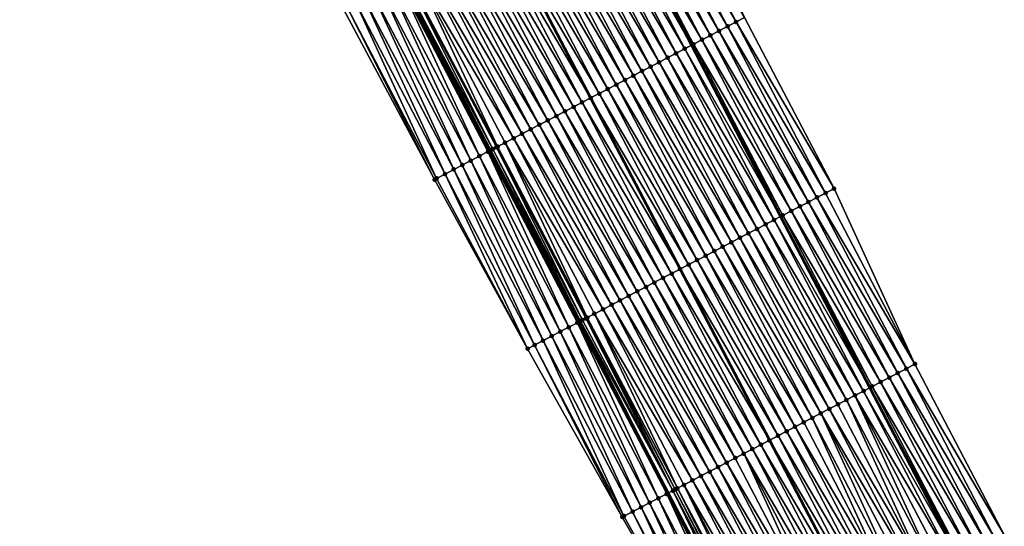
# Model space of a CAD drawing. Header units: feet. Extents: x 2010743 to 2022806, y 818705 to 837694.
# Tile 133 of 256: x 2012986 to 2013088, y 823878 to 823930. Entities that reach past the tile are written whole.
import ezdxf

# ---------------------------------------------------------------- set-up
doc = ezdxf.new("R2010")
doc.units = ezdxf.units.FT
doc.header["$MEASUREMENT"] = 0
for name, color, linetype, lineweight in [('EP_Travel Lane', 172, 'Continuous', 53), ('Road Shots', 141, 'Continuous', 100), ('STRIPING', 60, 'Continuous', 53)]:
    doc.layers.add(name, color=color, linetype=linetype, lineweight=lineweight)
doc.layers.add('I-77-MM17-21_NB-Surface-Border', color=7, linetype='Continuous')
doc.layers.add('I-77-MM17-21_NB-Surface-TIN', color=7, linetype='Continuous')

msp = doc.modelspace()

# ---------------------------------------------------------------- linework, layer by layer
at = {"layer": 'EP_Travel Lane'}
for points in [[(2012870.94, 824282.18, 309.29), (2012880.2, 824264.46, 309.01), (2012889.46, 824246.73, 308.77), (2012898.7, 824229.01, 308.45), (2012907.94, 824211.28, 308.18), (2012917.18, 824193.54, 307.92), (2012926.42, 824175.81, 307.62), (2012935.66, 824158.07, 307.35), (2012944.9, 824140.33, 307.06), (2012954.14, 824122.6, 306.79), (2012963.38, 824104.86, 306.52), (2012972.62, 824087.13, 306.19), (2012981.85, 824069.39, 305.89), (2012991.09, 824051.65, 305.61), (2013000.32, 824033.91, 305.37), (2013009.55, 824016.17, 305.07), (2013018.79, 823998.43, 304.79), (2013028.02, 823980.69, 304.49), (2013037.25, 823962.95, 304.2), (2013046.48, 823945.21, 303.93), (2013055.71, 823927.47, 303.62), (2013064.94, 823909.73, 303.31), (2013074.17, 823891.99, 303.03), (2013083.43, 823874.24, 302.73)], [(2012849.53, 824271.01, 309.74), (2012858.78, 824253.28, 309.46), (2012868.02, 824235.55, 309.19), (2012877.28, 824217.8, 308.91), (2012886.55, 824200.08, 308.61), (2012895.82, 824182.36, 308.36), (2012905.09, 824164.64, 308.1), (2012914.36, 824146.92, 307.82), (2012923.63, 824129.2, 307.54), (2012932.9, 824111.48, 307.21), (2012942.16, 824093.76, 306.92), (2012951.43, 824076.04, 306.59), (2012960.7, 824058.32, 306.28), (2012969.96, 824040.6, 306.02), (2012979.22, 824022.88, 305.75), (2012988.48, 824005.15, 305.46), (2012997.74, 823987.43, 305.23), (2013007, 823969.7, 304.92), (2013016.26, 823951.98, 304.62), (2013025.52, 823934.25, 304.35), (2013034.78, 823916.53, 304.05), (2013044.04, 823898.8, 303.75), (2013053.3, 823881.08, 303.45), (2013062.54, 823863.37, 303.15)]]:
    msp.add_polyline3d(points, dxfattribs=at)
at = {"layer": 'I-77-MM17-21_NB-Surface-Border', "color": 3, "linetype": 'Continuous', "lineweight": -3}
for points in [[(2012875.09, 824284.34, 309.25), (2012885.22, 824267.07, 308.95), (2012894.46, 824249.34, 308.7), (2012904.59, 824232.09, 308.41), (2012912.97, 824213.91, 308.14), (2012923.13, 824196.65, 307.9), (2012932.4, 824178.93, 307.56), (2012941.67, 824161.21, 307.28), (2012950.05, 824143.03, 307.02), (2012958.43, 824124.85, 306.75), (2012967.7, 824107.13, 306.45), (2012976.97, 824089.41, 306.11), (2012987.13, 824072.15, 305.78), (2012996.39, 824054.42, 305.5), (2013005.65, 824036.7, 305.24), (2013015.8, 824019.43, 304.92), (2013025.06, 824001.71, 304.59), (2013034.32, 823983.99, 304.22), (2013043.58, 823966.26, 303.86), (2013052.84, 823948.54, 303.56), (2013061.21, 823930.35, 303.31), (2013070.47, 823912.62, 303), (2013078.85, 823894.44, 302.75), (2013088.11, 823876.68, 302.44)], [(2013058.47, 823861.26, 302.98), (2013048.54, 823878.6, 303.24), (2013038.73, 823896.03, 303.54), (2013029.1, 823913.56, 303.82), (2013019.66, 823931.2, 304.1), (2013010.31, 823948.87, 304.37), (2013001.02, 823966.58, 304.65), (2012992.27, 823984.57, 304.94), (2012982.47, 824002.02, 305.17), (2012973.25, 824019.77, 305.41), (2012964.27, 824037.63, 305.68), (2012955.45, 824055.58, 306), (2012946.64, 824073.54, 306.33), (2012936.9, 824091.01, 306.62)]]:
    msp.add_polyline3d(points, dxfattribs=at)
at = {"layer": 'I-77-MM17-21_NB-Surface-TIN', "color": 128, "linetype": 'Continuous', "lineweight": -3}
for points in [[(2013060.33, 823929.88, 303.36), (2013051.07, 823947.61, 303.67), (2013050.18, 823947.15, 303.73)], [(2013060.33, 823929.88, 303.36), (2013061.21, 823930.35, 303.31), (2013051.07, 823947.61, 303.67)], [(2013057.67, 823928.49, 303.52), (2013048.41, 823946.22, 303.84), (2013047.52, 823945.75, 303.9)], [(2013058.55, 823928.96, 303.46), (2013049.29, 823946.68, 303.78), (2013048.41, 823946.22, 303.84)], [(2013057.67, 823928.49, 303.52), (2013058.55, 823928.96, 303.46), (2013048.41, 823946.22, 303.84)], [(2013059.44, 823929.42, 303.4), (2013050.18, 823947.15, 303.73), (2013049.29, 823946.68, 303.78)], [(2013058.55, 823928.96, 303.46), (2013059.44, 823929.42, 303.4), (2013049.29, 823946.68, 303.78)], [(2013059.44, 823929.42, 303.4), (2013060.33, 823929.88, 303.36), (2013050.18, 823947.15, 303.73)], [(2013045.75, 823944.83, 303.95), (2013055.71, 823927.47, 303.62), (2013046.48, 823945.21, 303.93)], [(2013055.9, 823927.57, 303.61), (2013046.64, 823945.29, 303.92), (2013046.48, 823945.21, 303.93)], [(2013055.9, 823927.57, 303.61), (2013046.48, 823945.21, 303.93), (2013055.71, 823927.47, 303.62)], [(2013056.78, 823928.03, 303.57), (2013047.52, 823945.75, 303.9), (2013046.64, 823945.29, 303.92)], [(2013055.9, 823927.57, 303.61), (2013056.78, 823928.03, 303.57), (2013046.64, 823945.29, 303.92)], [(2013057.67, 823928.49, 303.52), (2013047.52, 823945.75, 303.9), (2013056.78, 823928.03, 303.57)], [(2013054.12, 823926.64, 303.66), (2013044.86, 823944.36, 303.97), (2013043.98, 823943.9, 303.98)], [(2013055.01, 823927.1, 303.64), (2013045.75, 823944.83, 303.95), (2013044.86, 823944.36, 303.97)], [(2013054.12, 823926.64, 303.66), (2013055.01, 823927.1, 303.64), (2013044.86, 823944.36, 303.97)], [(2013055.01, 823927.1, 303.64), (2013055.71, 823927.47, 303.62), (2013045.75, 823944.83, 303.95)], [(2013052.35, 823925.71, 303.7), (2013043.09, 823943.44, 304), (2013042.21, 823942.97, 304.01)], [(2013053.24, 823926.18, 303.68), (2013043.98, 823943.9, 303.98), (2013043.09, 823943.44, 304)], [(2013052.35, 823925.71, 303.7), (2013053.24, 823926.18, 303.68), (2013043.09, 823943.44, 304)], [(2013053.24, 823926.18, 303.68), (2013054.12, 823926.64, 303.66), (2013043.98, 823943.9, 303.98)], [(2013050.58, 823924.79, 303.73), (2013041.32, 823942.51, 304.03), (2013040.43, 823942.05, 304.05)], [(2013051.47, 823925.25, 303.71), (2013042.21, 823942.97, 304.01), (2013041.32, 823942.51, 304.03)], [(2013050.58, 823924.79, 303.73), (2013051.47, 823925.25, 303.71), (2013041.32, 823942.51, 304.03)], [(2013051.47, 823925.25, 303.71), (2013052.35, 823925.71, 303.7), (2013042.21, 823942.97, 304.01)], [(2013047.92, 823923.4, 303.78), (2013038.66, 823941.12, 304.08), (2013037.77, 823940.66, 304.1)], [(2013048.81, 823923.86, 303.76), (2013039.55, 823941.58, 304.06), (2013038.66, 823941.12, 304.08)], [(2013047.92, 823923.4, 303.78), (2013048.81, 823923.86, 303.76), (2013038.66, 823941.12, 304.08)], [(2013049.69, 823924.32, 303.74), (2013040.43, 823942.05, 304.05), (2013039.55, 823941.58, 304.06)], [(2013048.81, 823923.86, 303.76), (2013049.69, 823924.32, 303.74), (2013039.55, 823941.58, 304.06)], [(2013049.69, 823924.32, 303.74), (2013050.58, 823924.79, 303.73), (2013040.43, 823942.05, 304.05)], [(2013046.15, 823922.47, 303.82), (2013036.89, 823940.19, 304.13), (2013036, 823939.73, 304.14)], [(2013047.03, 823922.93, 303.8), (2013037.77, 823940.66, 304.1), (2013036.89, 823940.19, 304.13)], [(2013046.15, 823922.47, 303.82), (2013047.03, 823922.93, 303.8), (2013036.89, 823940.19, 304.13)], [(2013047.03, 823922.93, 303.8), (2013047.92, 823923.4, 303.78), (2013037.77, 823940.66, 304.1)], [(2013044.38, 823921.54, 303.86), (2013035.12, 823939.27, 304.16), (2013034.23, 823938.8, 304.18)], [(2013035.12, 823939.27, 304.16), (2013045.26, 823922.01, 303.84), (2013036, 823939.73, 304.14)], [(2013044.38, 823921.54, 303.86), (2013045.26, 823922.01, 303.84), (2013035.12, 823939.27, 304.16)], [(2013046.15, 823922.47, 303.82), (2013036, 823939.73, 304.14), (2013045.26, 823922.01, 303.84)], [(2013042.6, 823920.62, 303.9), (2013033.34, 823938.34, 304.2), (2013032.46, 823937.88, 304.22)], [(2013043.49, 823921.08, 303.88), (2013034.23, 823938.8, 304.18), (2013033.34, 823938.34, 304.2)], [(2013042.6, 823920.62, 303.9), (2013043.49, 823921.08, 303.88), (2013033.34, 823938.34, 304.2)], [(2013043.49, 823921.08, 303.88), (2013044.38, 823921.54, 303.86), (2013034.23, 823938.8, 304.18)], [(2013040.83, 823919.69, 303.94), (2013031.57, 823937.42, 304.24), (2013030.68, 823936.95, 304.25)], [(2013041.72, 823920.15, 303.92), (2013032.46, 823937.88, 304.22), (2013031.57, 823937.42, 304.24)], [(2013040.83, 823919.69, 303.94), (2013041.72, 823920.15, 303.92), (2013031.57, 823937.42, 304.24)], [(2013041.72, 823920.15, 303.92), (2013042.6, 823920.62, 303.9), (2013032.46, 823937.88, 304.22)], [(2013038.17, 823918.3, 303.99), (2013028.91, 823936.03, 304.29), (2013028.03, 823935.56, 304.31)], [(2013039.06, 823918.76, 303.98), (2013029.8, 823936.49, 304.27), (2013028.91, 823936.03, 304.29)], [(2013038.17, 823918.3, 303.99), (2013039.06, 823918.76, 303.98), (2013028.91, 823936.03, 304.29)], [(2013039.94, 823919.23, 303.95), (2013030.68, 823936.95, 304.25), (2013029.8, 823936.49, 304.27)], [(2013039.06, 823918.76, 303.98), (2013039.94, 823919.23, 303.95), (2013029.8, 823936.49, 304.27)], [(2013039.94, 823919.23, 303.95), (2013040.83, 823919.69, 303.94), (2013030.68, 823936.95, 304.25)], [(2013035.63, 823916.97, 304.05), (2013027.14, 823935.1, 304.33), (2013026.25, 823934.64, 304.35)], [(2013037.29, 823917.84, 304.01), (2013028.03, 823935.56, 304.31), (2013027.14, 823935.1, 304.33)], [(2013036.4, 823917.37, 304.03), (2013037.29, 823917.84, 304.01), (2013027.14, 823935.1, 304.33)], [(2013035.63, 823916.97, 304.05), (2013036.4, 823917.37, 304.03), (2013027.14, 823935.1, 304.33)], [(2013037.29, 823917.84, 304.01), (2013038.17, 823918.3, 303.99), (2013028.03, 823935.56, 304.31)], [(2013033.74, 823915.99, 304.02), (2013025.37, 823934.17, 304.35), (2013024.48, 823933.71, 304.31)], [(2013034.63, 823916.45, 304.05), (2013025.4, 823934.19, 304.35), (2013025.37, 823934.17, 304.35)], [(2013033.74, 823915.99, 304.02), (2013034.63, 823916.45, 304.05), (2013025.37, 823934.17, 304.35)], [(2013025.4, 823934.19, 304.35), (2013034.78, 823916.53, 304.05), (2013025.52, 823934.25, 304.35)], [(2013034.63, 823916.45, 304.05), (2013034.78, 823916.53, 304.05), (2013025.4, 823934.19, 304.35)], [(2013034.94, 823916.61, 304.06), (2013025.76, 823934.38, 304.36), (2013025.52, 823934.25, 304.35)], [(2013034.94, 823916.61, 304.06), (2013025.52, 823934.25, 304.35), (2013034.78, 823916.53, 304.05)], [(2013035.13, 823916.71, 304.06), (2013026.19, 823934.6, 304.35), (2013025.76, 823934.38, 304.36)], [(2013034.94, 823916.61, 304.06), (2013035.13, 823916.71, 304.06), (2013025.76, 823934.38, 304.36)], [(2013035.51, 823916.91, 304.05), (2013026.25, 823934.64, 304.35), (2013026.19, 823934.6, 304.35)], [(2013035.13, 823916.71, 304.06), (2013035.51, 823916.91, 304.05), (2013026.19, 823934.6, 304.35)], [(2013035.51, 823916.91, 304.05), (2013035.63, 823916.97, 304.05), (2013026.25, 823934.64, 304.35)], [(2013031.97, 823915.06, 303.95), (2013023.59, 823933.25, 304.27), (2013022.71, 823932.78, 304.24)], [(2013032.85, 823915.52, 303.97), (2013024.48, 823933.71, 304.31), (2013023.59, 823933.25, 304.27)], [(2013031.97, 823915.06, 303.95), (2013032.85, 823915.52, 303.97), (2013023.59, 823933.25, 304.27)], [(2013032.85, 823915.52, 303.97), (2013033.74, 823915.99, 304.02), (2013024.48, 823933.71, 304.31)], [(2013030.19, 823914.13, 303.87), (2013021.82, 823932.32, 304.2), (2013020.93, 823931.86, 304.16)], [(2013031.08, 823914.6, 303.91), (2013022.71, 823932.78, 304.24), (2013021.82, 823932.32, 304.2)], [(2013030.19, 823914.13, 303.87), (2013031.08, 823914.6, 303.91), (2013021.82, 823932.32, 304.2)], [(2013031.08, 823914.6, 303.91), (2013031.97, 823915.06, 303.95), (2013022.71, 823932.78, 304.24)], [(2013029.1, 823913.56, 303.82), (2013020.05, 823931.4, 304.12), (2013019.66, 823931.2, 304.1)], [(2013029.31, 823913.67, 303.83), (2013020.93, 823931.86, 304.16), (2013020.05, 823931.4, 304.12)], [(2013029.31, 823913.67, 303.83), (2013020.05, 823931.4, 304.12), (2013029.1, 823913.56, 303.82)], [(2013029.31, 823913.67, 303.83), (2013030.19, 823914.13, 303.87), (2013020.93, 823931.86, 304.16)], [(2013069.59, 823912.16, 303.06), (2013060.33, 823929.88, 303.36), (2013059.44, 823929.42, 303.4)], [(2013070.47, 823912.62, 303), (2013061.21, 823930.35, 303.31), (2013060.33, 823929.88, 303.36)], [(2013069.59, 823912.16, 303.06), (2013070.47, 823912.62, 303), (2013060.33, 823929.88, 303.36)], [(2013067.81, 823911.23, 303.17), (2013058.55, 823928.96, 303.46), (2013057.67, 823928.49, 303.52)], [(2013068.7, 823911.7, 303.11), (2013059.44, 823929.42, 303.4), (2013058.55, 823928.96, 303.46)], [(2013067.81, 823911.23, 303.17), (2013068.7, 823911.7, 303.11), (2013058.55, 823928.96, 303.46)], [(2013068.7, 823911.7, 303.11), (2013069.59, 823912.16, 303.06), (2013059.44, 823929.42, 303.4)], [(2013066.04, 823910.3, 303.28), (2013056.78, 823928.03, 303.57), (2013055.9, 823927.57, 303.61)], [(2013066.93, 823910.77, 303.23), (2013057.67, 823928.49, 303.52), (2013056.78, 823928.03, 303.57)], [(2013066.04, 823910.3, 303.28), (2013066.93, 823910.77, 303.23), (2013056.78, 823928.03, 303.57)], [(2013066.93, 823910.77, 303.23), (2013067.81, 823911.23, 303.17), (2013057.67, 823928.49, 303.52)], [(2013064.27, 823909.38, 303.33), (2013055.01, 823927.1, 303.64), (2013054.12, 823926.64, 303.66)], [(2013055.01, 823927.1, 303.64), (2013064.94, 823909.73, 303.31), (2013055.71, 823927.47, 303.62)], [(2013064.27, 823909.38, 303.33), (2013064.94, 823909.73, 303.31), (2013055.01, 823927.1, 303.64)], [(2013065.16, 823909.84, 303.31), (2013055.9, 823927.57, 303.61), (2013055.71, 823927.47, 303.62)], [(2013065.16, 823909.84, 303.31), (2013055.71, 823927.47, 303.62), (2013064.94, 823909.73, 303.31)], [(2013065.16, 823909.84, 303.31), (2013066.04, 823910.3, 303.28), (2013055.9, 823927.57, 303.61)], [(2013062.5, 823908.45, 303.36), (2013053.24, 823926.18, 303.68), (2013052.35, 823925.71, 303.7)], [(2013063.38, 823908.91, 303.35), (2013054.12, 823926.64, 303.66), (2013053.24, 823926.18, 303.68)], [(2013062.5, 823908.45, 303.36), (2013063.38, 823908.91, 303.35), (2013053.24, 823926.18, 303.68)], [(2013063.38, 823908.91, 303.35), (2013064.27, 823909.38, 303.33), (2013054.12, 823926.64, 303.66)], [(2013059.84, 823907.06, 303.41), (2013050.58, 823924.79, 303.73), (2013049.69, 823924.32, 303.74)], [(2013060.72, 823907.53, 303.4), (2013051.47, 823925.25, 303.71), (2013050.58, 823924.79, 303.73)], [(2013059.84, 823907.06, 303.41), (2013060.72, 823907.53, 303.4), (2013050.58, 823924.79, 303.73)], [(2013061.61, 823907.99, 303.38), (2013052.35, 823925.71, 303.7), (2013051.47, 823925.25, 303.71)], [(2013060.72, 823907.53, 303.4), (2013061.61, 823907.99, 303.38), (2013051.47, 823925.25, 303.71)], [(2013061.61, 823907.99, 303.38), (2013062.5, 823908.45, 303.36), (2013052.35, 823925.71, 303.7)], [(2013058.07, 823906.14, 303.44), (2013048.81, 823923.86, 303.76), (2013047.92, 823923.4, 303.78)], [(2013058.95, 823906.6, 303.43), (2013049.69, 823924.32, 303.74), (2013048.81, 823923.86, 303.76)], [(2013058.07, 823906.14, 303.44), (2013058.95, 823906.6, 303.43), (2013048.81, 823923.86, 303.76)], [(2013058.95, 823906.6, 303.43), (2013059.84, 823907.06, 303.41), (2013049.69, 823924.32, 303.74)], [(2013056.29, 823905.21, 303.48), (2013047.03, 823922.93, 303.8), (2013046.15, 823922.47, 303.82)], [(2013057.18, 823905.67, 303.46), (2013047.92, 823923.4, 303.78), (2013047.03, 823922.93, 303.8)], [(2013056.29, 823905.21, 303.48), (2013057.18, 823905.67, 303.46), (2013047.03, 823922.93, 303.8)], [(2013058.07, 823906.14, 303.44), (2013047.92, 823923.4, 303.78), (2013057.18, 823905.67, 303.46)], [(2013044.38, 823921.54, 303.86), (2013054.52, 823904.28, 303.53), (2013045.26, 823922.01, 303.84)], [(2013055.41, 823904.75, 303.51), (2013046.15, 823922.47, 303.82), (2013045.26, 823922.01, 303.84)], [(2013055.41, 823904.75, 303.51), (2013045.26, 823922.01, 303.84), (2013054.52, 823904.28, 303.53)], [(2013055.41, 823904.75, 303.51), (2013056.29, 823905.21, 303.48), (2013046.15, 823922.47, 303.82)], [(2013052.75, 823903.36, 303.57), (2013043.49, 823921.08, 303.88), (2013042.6, 823920.62, 303.9)], [(2013053.64, 823903.82, 303.55), (2013044.38, 823921.54, 303.86), (2013043.49, 823921.08, 303.88)], [(2013052.75, 823903.36, 303.57), (2013053.64, 823903.82, 303.55), (2013043.49, 823921.08, 303.88)], [(2013053.64, 823903.82, 303.55), (2013054.52, 823904.28, 303.53), (2013044.38, 823921.54, 303.86)], [(2013050.09, 823901.97, 303.63), (2013040.83, 823919.69, 303.94), (2013039.94, 823919.23, 303.95)], [(2013050.98, 823902.43, 303.61), (2013041.72, 823920.15, 303.92), (2013040.83, 823919.69, 303.94)], [(2013050.09, 823901.97, 303.63), (2013050.98, 823902.43, 303.61), (2013040.83, 823919.69, 303.94)], [(2013051.86, 823902.89, 303.59), (2013042.6, 823920.62, 303.9), (2013041.72, 823920.15, 303.92)], [(2013050.98, 823902.43, 303.61), (2013051.86, 823902.89, 303.59), (2013041.72, 823920.15, 303.92)], [(2013051.86, 823902.89, 303.59), (2013052.75, 823903.36, 303.57), (2013042.6, 823920.62, 303.9)], [(2013048.32, 823901.04, 303.67), (2013039.06, 823918.76, 303.98), (2013038.17, 823918.3, 303.99)], [(2013049.2, 823901.5, 303.65), (2013039.94, 823919.23, 303.95), (2013039.06, 823918.76, 303.98)], [(2013048.32, 823901.04, 303.67), (2013049.2, 823901.5, 303.65), (2013039.06, 823918.76, 303.98)], [(2013049.2, 823901.5, 303.65), (2013050.09, 823901.97, 303.63), (2013039.94, 823919.23, 303.95)], [(2013046.55, 823900.11, 303.71), (2013037.29, 823917.84, 304.01), (2013036.4, 823917.37, 304.03)], [(2013047.43, 823900.58, 303.69), (2013038.17, 823918.3, 303.99), (2013037.29, 823917.84, 304.01)], [(2013046.55, 823900.11, 303.71), (2013047.43, 823900.58, 303.69), (2013037.29, 823917.84, 304.01)], [(2013047.43, 823900.58, 303.69), (2013048.32, 823901.04, 303.67), (2013038.17, 823918.3, 303.99)], [(2013034.94, 823916.61, 304.06), (2013034.78, 823916.53, 304.05), (2013044.04, 823898.8, 303.75)], [(2013044.23, 823898.9, 303.75), (2013035.13, 823916.71, 304.06), (2013034.94, 823916.61, 304.06)], [(2013044.23, 823898.9, 303.75), (2013034.94, 823916.61, 304.06), (2013044.04, 823898.8, 303.75)], [(2013044.42, 823899, 303.75), (2013035.51, 823916.91, 304.05), (2013035.13, 823916.71, 304.06)], [(2013044.23, 823898.9, 303.75), (2013044.42, 823899, 303.75), (2013035.13, 823916.71, 304.06)], [(2013044.77, 823899.19, 303.75), (2013035.63, 823916.97, 304.05), (2013035.51, 823916.91, 304.05)], [(2013044.42, 823899, 303.75), (2013044.77, 823899.19, 303.75), (2013035.51, 823916.91, 304.05)], [(2013044.91, 823899.26, 303.75), (2013036.4, 823917.37, 304.03), (2013035.63, 823916.97, 304.05)], [(2013044.77, 823899.19, 303.75), (2013044.91, 823899.26, 303.75), (2013035.63, 823916.97, 304.05)], [(2013044.91, 823899.26, 303.75), (2013045.66, 823899.65, 303.73), (2013036.4, 823917.37, 304.03)], [(2013045.66, 823899.65, 303.73), (2013046.55, 823900.11, 303.71), (2013036.4, 823917.37, 304.03)], [(2013042.11, 823897.8, 303.68), (2013033.74, 823915.99, 304.02), (2013032.85, 823915.52, 303.97)], [(2013043, 823898.26, 303.72), (2013034.63, 823916.45, 304.05), (2013033.74, 823915.99, 304.02)], [(2013042.11, 823897.8, 303.68), (2013043, 823898.26, 303.72), (2013033.74, 823915.99, 304.02)], [(2013043.89, 823898.72, 303.75), (2013034.78, 823916.53, 304.05), (2013034.63, 823916.45, 304.05)], [(2013043, 823898.26, 303.72), (2013043.89, 823898.72, 303.75), (2013034.63, 823916.45, 304.05)], [(2013043.89, 823898.72, 303.75), (2013044.04, 823898.8, 303.75), (2013034.78, 823916.53, 304.05)], [(2013039.45, 823896.41, 303.57), (2013031.08, 823914.6, 303.91), (2013030.19, 823914.13, 303.87)], [(2013040.34, 823896.87, 303.61), (2013031.97, 823915.06, 303.95), (2013031.08, 823914.6, 303.91)], [(2013039.45, 823896.41, 303.57), (2013040.34, 823896.87, 303.61), (2013031.08, 823914.6, 303.91)], [(2013041.23, 823897.34, 303.65), (2013032.85, 823915.52, 303.97), (2013031.97, 823915.06, 303.95)], [(2013040.34, 823896.87, 303.61), (2013041.23, 823897.34, 303.65), (2013031.97, 823915.06, 303.95)], [(2013041.23, 823897.34, 303.65), (2013042.11, 823897.8, 303.68), (2013032.85, 823915.52, 303.97)], [(2013038.73, 823896.03, 303.54), (2013029.31, 823913.67, 303.83), (2013029.1, 823913.56, 303.82)], [(2013038.73, 823896.03, 303.54), (2013030.19, 823914.13, 303.87), (2013029.31, 823913.67, 303.83)], [(2013039.45, 823896.41, 303.57), (2013030.19, 823914.13, 303.87), (2013038.73, 823896.03, 303.54)], [(2013078.85, 823894.44, 302.75), (2013070.47, 823912.62, 303), (2013069.59, 823912.16, 303.06)], [(2013077.96, 823893.97, 302.81), (2013068.7, 823911.7, 303.11), (2013067.81, 823911.23, 303.17)], [(2013078.85, 823894.44, 302.75), (2013069.59, 823912.16, 303.06), (2013068.7, 823911.7, 303.11)], [(2013077.96, 823893.97, 302.81), (2013078.85, 823894.44, 302.75), (2013068.7, 823911.7, 303.11)], [(2013076.19, 823893.04, 302.94), (2013066.93, 823910.77, 303.23), (2013066.04, 823910.3, 303.28)], [(2013077.07, 823893.51, 302.87), (2013067.81, 823911.23, 303.17), (2013066.93, 823910.77, 303.23)], [(2013076.19, 823893.04, 302.94), (2013077.07, 823893.51, 302.87), (2013066.93, 823910.77, 303.23)], [(2013077.07, 823893.51, 302.87), (2013077.96, 823893.97, 302.81), (2013067.81, 823911.23, 303.17)], [(2013064.27, 823909.38, 303.33), (2013074.17, 823891.99, 303.03), (2013064.94, 823909.73, 303.31)], [(2013074.42, 823892.12, 303.02), (2013065.16, 823909.84, 303.31), (2013064.94, 823909.73, 303.31)], [(2013074.42, 823892.12, 303.02), (2013064.94, 823909.73, 303.31), (2013074.17, 823891.99, 303.03)], [(2013075.3, 823892.58, 302.99), (2013066.04, 823910.3, 303.28), (2013065.16, 823909.84, 303.31)], [(2013074.42, 823892.12, 303.02), (2013075.3, 823892.58, 302.99), (2013065.16, 823909.84, 303.31)], [(2013075.3, 823892.58, 302.99), (2013076.19, 823893.04, 302.94), (2013066.04, 823910.3, 303.28)], [(2013072.64, 823891.19, 303.06), (2013063.38, 823908.91, 303.35), (2013062.5, 823908.45, 303.36)], [(2013073.53, 823891.65, 303.04), (2013064.27, 823909.38, 303.33), (2013063.38, 823908.91, 303.35)], [(2013072.64, 823891.19, 303.06), (2013073.53, 823891.65, 303.04), (2013063.38, 823908.91, 303.35)], [(2013073.53, 823891.65, 303.04), (2013074.17, 823891.99, 303.03), (2013064.27, 823909.38, 303.33)], [(2013069.98, 823889.8, 303.12), (2013060.72, 823907.53, 303.4), (2013059.84, 823907.06, 303.41)], [(2013070.87, 823890.26, 303.1), (2013061.61, 823907.99, 303.38), (2013060.72, 823907.53, 303.4)], [(2013069.98, 823889.8, 303.12), (2013070.87, 823890.26, 303.1), (2013060.72, 823907.53, 303.4)], [(2013071.76, 823890.73, 303.08), (2013062.5, 823908.45, 303.36), (2013061.61, 823907.99, 303.38)], [(2013070.87, 823890.26, 303.1), (2013071.76, 823890.73, 303.08), (2013061.61, 823907.99, 303.38)], [(2013071.76, 823890.73, 303.08), (2013072.64, 823891.19, 303.06), (2013062.5, 823908.45, 303.36)], [(2013068.21, 823888.87, 303.15), (2013058.95, 823906.6, 303.43), (2013058.07, 823906.14, 303.44)], [(2013069.1, 823889.34, 303.14), (2013059.84, 823907.06, 303.41), (2013058.95, 823906.6, 303.43)], [(2013068.21, 823888.87, 303.15), (2013069.1, 823889.34, 303.14), (2013058.95, 823906.6, 303.43)], [(2013069.1, 823889.34, 303.14), (2013069.98, 823889.8, 303.12), (2013059.84, 823907.06, 303.41)], [(2013066.44, 823887.95, 303.19), (2013057.18, 823905.67, 303.46), (2013056.29, 823905.21, 303.48)], [(2013067.33, 823888.41, 303.17), (2013058.07, 823906.14, 303.44), (2013057.18, 823905.67, 303.46)], [(2013066.44, 823887.95, 303.19), (2013067.33, 823888.41, 303.17), (2013057.18, 823905.67, 303.46)], [(2013067.33, 823888.41, 303.17), (2013068.21, 823888.87, 303.15), (2013058.07, 823906.14, 303.44)], [(2013064.67, 823887.02, 303.23), (2013055.41, 823904.75, 303.51), (2013054.52, 823904.28, 303.53)], [(2013065.55, 823887.48, 303.21), (2013056.29, 823905.21, 303.48), (2013055.41, 823904.75, 303.51)], [(2013064.67, 823887.02, 303.23), (2013065.55, 823887.48, 303.21), (2013055.41, 823904.75, 303.51)], [(2013065.55, 823887.48, 303.21), (2013066.44, 823887.95, 303.19), (2013056.29, 823905.21, 303.48)], [(2013062.89, 823886.09, 303.27), (2013053.64, 823903.82, 303.55), (2013052.75, 823903.36, 303.57)], [(2013053.64, 823903.82, 303.55), (2013063.78, 823886.56, 303.25), (2013054.52, 823904.28, 303.53)], [(2013062.89, 823886.09, 303.27), (2013063.78, 823886.56, 303.25), (2013053.64, 823903.82, 303.55)], [(2013064.67, 823887.02, 303.23), (2013054.52, 823904.28, 303.53), (2013063.78, 823886.56, 303.25)], [(2013060.24, 823884.7, 303.33), (2013050.98, 823902.43, 303.61), (2013050.09, 823901.97, 303.63)], [(2013061.12, 823885.17, 303.3), (2013051.86, 823902.89, 303.59), (2013050.98, 823902.43, 303.61)], [(2013060.24, 823884.7, 303.33), (2013061.12, 823885.17, 303.3), (2013050.98, 823902.43, 303.61)], [(2013062.01, 823885.63, 303.29), (2013052.75, 823903.36, 303.57), (2013051.86, 823902.89, 303.59)], [(2013061.12, 823885.17, 303.3), (2013062.01, 823885.63, 303.29), (2013051.86, 823902.89, 303.59)], [(2013062.01, 823885.63, 303.29), (2013062.89, 823886.09, 303.27), (2013052.75, 823903.36, 303.57)], [(2013058.46, 823883.78, 303.36), (2013049.2, 823901.5, 303.65), (2013048.32, 823901.04, 303.67)], [(2013059.35, 823884.24, 303.35), (2013050.09, 823901.97, 303.63), (2013049.2, 823901.5, 303.65)], [(2013058.46, 823883.78, 303.36), (2013059.35, 823884.24, 303.35), (2013049.2, 823901.5, 303.65)], [(2013059.35, 823884.24, 303.35), (2013060.24, 823884.7, 303.33), (2013050.09, 823901.97, 303.63)], [(2013056.69, 823882.85, 303.4), (2013047.43, 823900.58, 303.69), (2013046.55, 823900.11, 303.71)], [(2013057.58, 823883.31, 303.38), (2013048.32, 823901.04, 303.67), (2013047.43, 823900.58, 303.69)], [(2013056.69, 823882.85, 303.4), (2013057.58, 823883.31, 303.38), (2013047.43, 823900.58, 303.69)], [(2013058.46, 823883.78, 303.36), (2013048.32, 823901.04, 303.67), (2013057.58, 823883.31, 303.38)], [(2013054.25, 823881.58, 303.46), (2013045.66, 823899.65, 303.73), (2013044.91, 823899.26, 303.75)], [(2013055.81, 823882.39, 303.42), (2013046.55, 823900.11, 303.71), (2013045.66, 823899.65, 303.73)], [(2013054.25, 823881.58, 303.46), (2013054.92, 823881.92, 303.44), (2013045.66, 823899.65, 303.73)], [(2013054.92, 823881.92, 303.44), (2013055.81, 823882.39, 303.42), (2013045.66, 823899.65, 303.73)], [(2013055.81, 823882.39, 303.42), (2013056.69, 823882.85, 303.4), (2013046.55, 823900.11, 303.71)], [(2013051.37, 823880.07, 303.38), (2013043, 823898.26, 303.72), (2013042.11, 823897.8, 303.68)], [(2013052.26, 823880.54, 303.42), (2013043.89, 823898.72, 303.75), (2013043, 823898.26, 303.72)], [(2013051.37, 823880.07, 303.38), (2013052.26, 823880.54, 303.42), (2013043, 823898.26, 303.72)], [(2013053.15, 823881, 303.45), (2013044.04, 823898.8, 303.75), (2013043.89, 823898.72, 303.75)], [(2013052.26, 823880.54, 303.42), (2013053.15, 823881, 303.45), (2013043.89, 823898.72, 303.75)], [(2013044.23, 823898.9, 303.75), (2013044.04, 823898.8, 303.75), (2013053.3, 823881.08, 303.45)], [(2013053.15, 823881, 303.45), (2013053.3, 823881.08, 303.45), (2013044.04, 823898.8, 303.75)], [(2013053.78, 823881.33, 303.46), (2013044.42, 823899, 303.75), (2013044.23, 823898.9, 303.75)], [(2013053.78, 823881.33, 303.46), (2013044.23, 823898.9, 303.75), (2013053.3, 823881.08, 303.45)], [(2013053.78, 823881.33, 303.46), (2013044.77, 823899.19, 303.75), (2013044.42, 823899, 303.75)], [(2013054.03, 823881.46, 303.46), (2013044.91, 823899.26, 303.75), (2013044.77, 823899.19, 303.75)], [(2013053.78, 823881.33, 303.46), (2013054.03, 823881.46, 303.46), (2013044.77, 823899.19, 303.75)], [(2013054.03, 823881.46, 303.46), (2013054.25, 823881.58, 303.46), (2013044.91, 823899.26, 303.75)], [(2013049.6, 823879.15, 303.29), (2013041.23, 823897.34, 303.65), (2013040.34, 823896.87, 303.61)], [(2013050.49, 823879.61, 303.34), (2013042.11, 823897.8, 303.68), (2013041.23, 823897.34, 303.65)], [(2013049.6, 823879.15, 303.29), (2013050.49, 823879.61, 303.34), (2013041.23, 823897.34, 303.65)], [(2013050.49, 823879.61, 303.34), (2013051.37, 823880.07, 303.38), (2013042.11, 823897.8, 303.68)], [(2013048.54, 823878.6, 303.24), (2013039.45, 823896.41, 303.57), (2013038.73, 823896.03, 303.54)], [(2013048.71, 823878.69, 303.25), (2013040.34, 823896.87, 303.61), (2013039.45, 823896.41, 303.57)], [(2013048.71, 823878.69, 303.25), (2013039.45, 823896.41, 303.57), (2013048.54, 823878.6, 303.24)], [(2013048.71, 823878.69, 303.25), (2013049.6, 823879.15, 303.29), (2013040.34, 823896.87, 303.61)], [(2013088.11, 823876.68, 302.44), (2013078.85, 823894.44, 302.75), (2013077.96, 823893.97, 302.81)], [(2013086.33, 823875.75, 302.57), (2013077.07, 823893.51, 302.87), (2013076.19, 823893.04, 302.94)], [(2013087.22, 823876.21, 302.5), (2013077.96, 823893.97, 302.81), (2013077.07, 823893.51, 302.87)], [(2013086.33, 823875.75, 302.57), (2013087.22, 823876.21, 302.5), (2013077.07, 823893.51, 302.87)], [(2013087.22, 823876.21, 302.5), (2013088.11, 823876.68, 302.44), (2013077.96, 823893.97, 302.81)], [(2013084.56, 823874.83, 302.69), (2013075.3, 823892.58, 302.99), (2013074.42, 823892.12, 303.02)], [(2013085.45, 823875.29, 302.63), (2013076.19, 823893.04, 302.94), (2013075.3, 823892.58, 302.99)], [(2013084.56, 823874.83, 302.69), (2013085.45, 823875.29, 302.63), (2013075.3, 823892.58, 302.99)], [(2013085.45, 823875.29, 302.63), (2013086.33, 823875.75, 302.57), (2013076.19, 823893.04, 302.94)], [(2013081.01, 823872.98, 302.78), (2013072.64, 823891.19, 303.06), (2013071.76, 823890.73, 303.08)], [(2013082.78, 823873.91, 302.74), (2013073.53, 823891.65, 303.04), (2013072.64, 823891.19, 303.06)], [(2013081.01, 823872.98, 302.78), (2013081.9, 823873.44, 302.76), (2013072.64, 823891.19, 303.06)], [(2013081.9, 823873.44, 302.76), (2013082.78, 823873.91, 302.74), (2013072.64, 823891.19, 303.06)], [(2013073.53, 823891.65, 303.04), (2013083.43, 823874.24, 302.73), (2013074.17, 823891.99, 303.03)], [(2013082.78, 823873.91, 302.74), (2013083.43, 823874.24, 302.73), (2013073.53, 823891.65, 303.04)], [(2013083.67, 823874.37, 302.72), (2013074.42, 823892.12, 303.02), (2013074.17, 823891.99, 303.03)], [(2013083.67, 823874.37, 302.72), (2013074.17, 823891.99, 303.03), (2013083.43, 823874.24, 302.73)], [(2013083.67, 823874.37, 302.72), (2013084.56, 823874.83, 302.69), (2013074.42, 823892.12, 303.02)], [(2013080.12, 823872.52, 302.79), (2013070.87, 823890.26, 303.1), (2013069.98, 823889.8, 303.12)], [(2013080.12, 823872.52, 302.79), (2013071.76, 823890.73, 303.08), (2013070.87, 823890.26, 303.1)], [(2013080.12, 823872.52, 302.79), (2013081.01, 823872.98, 302.78), (2013071.76, 823890.73, 303.08)], [(2013077.46, 823871.14, 302.85), (2013069.1, 823889.34, 303.14), (2013068.21, 823888.87, 303.15)], [(2013079.24, 823872.06, 302.81), (2013069.98, 823889.8, 303.12), (2013069.1, 823889.34, 303.14)], [(2013077.46, 823871.14, 302.85), (2013078.35, 823871.6, 302.83), (2013069.1, 823889.34, 303.14)], [(2013078.35, 823871.6, 302.83), (2013079.24, 823872.06, 302.81), (2013069.1, 823889.34, 303.14)], [(2013079.24, 823872.06, 302.81), (2013080.12, 823872.52, 302.79), (2013069.98, 823889.8, 303.12)], [(2013076.57, 823870.68, 302.87), (2013067.33, 823888.41, 303.17), (2013066.44, 823887.95, 303.19)], [(2013076.57, 823870.68, 302.87), (2013068.21, 823888.87, 303.15), (2013067.33, 823888.41, 303.17)], [(2013076.57, 823870.68, 302.87), (2013077.46, 823871.14, 302.85), (2013068.21, 823888.87, 303.15)], [(2013074.8, 823869.75, 302.9), (2013065.55, 823887.48, 303.21), (2013064.67, 823887.02, 303.23)], [(2013075.69, 823870.21, 302.88), (2013066.44, 823887.95, 303.19), (2013065.55, 823887.48, 303.21)], [(2013074.8, 823869.75, 302.9), (2013075.69, 823870.21, 302.88), (2013065.55, 823887.48, 303.21)], [(2013075.69, 823870.21, 302.88), (2013076.57, 823870.68, 302.87), (2013066.44, 823887.95, 303.19)], [(2013072.14, 823868.37, 302.97), (2013062.89, 823886.09, 303.27), (2013062.01, 823885.63, 303.29)], [(2013062.89, 823886.09, 303.27), (2013073.03, 823868.83, 302.95), (2013063.78, 823886.56, 303.25)], [(2013072.14, 823868.37, 302.97), (2013073.03, 823868.83, 302.95), (2013062.89, 823886.09, 303.27)], [(2013073.91, 823869.29, 302.93), (2013064.67, 823887.02, 303.23), (2013063.78, 823886.56, 303.25)], [(2013073.91, 823869.29, 302.93), (2013063.78, 823886.56, 303.25), (2013073.03, 823868.83, 302.95)], [(2013073.91, 823869.29, 302.93), (2013074.8, 823869.75, 302.9), (2013064.67, 823887.02, 303.23)], [(2013069.48, 823866.98, 303.01), (2013061.12, 823885.17, 303.3), (2013060.24, 823884.7, 303.33)], [(2013071.25, 823867.91, 302.98), (2013062.01, 823885.63, 303.29), (2013061.12, 823885.17, 303.3)], [(2013069.48, 823866.98, 303.01), (2013070.36, 823867.44, 303), (2013061.12, 823885.17, 303.3)], [(2013070.36, 823867.44, 303), (2013071.25, 823867.91, 302.98), (2013061.12, 823885.17, 303.3)], [(2013071.25, 823867.91, 302.98), (2013072.14, 823868.37, 302.97), (2013062.01, 823885.63, 303.29)], [(2013068.59, 823866.52, 303.03), (2013059.35, 823884.24, 303.35), (2013058.46, 823883.78, 303.36)], [(2013069.48, 823866.98, 303.01), (2013060.24, 823884.7, 303.33), (2013059.35, 823884.24, 303.35)], [(2013068.59, 823866.52, 303.03), (2013069.48, 823866.98, 303.01), (2013059.35, 823884.24, 303.35)], [(2013066.82, 823865.6, 303.08), (2013057.58, 823883.31, 303.38), (2013056.69, 823882.85, 303.4)], [(2013067.7, 823866.06, 303.06), (2013058.46, 823883.78, 303.36), (2013057.58, 823883.31, 303.38)], [(2013066.82, 823865.6, 303.08), (2013067.7, 823866.06, 303.06), (2013057.58, 823883.31, 303.38)], [(2013067.7, 823866.06, 303.06), (2013068.59, 823866.52, 303.03), (2013058.46, 823883.78, 303.36)], [(2013065.04, 823864.68, 303.12), (2013055.81, 823882.39, 303.42), (2013054.92, 823881.92, 303.44)], [(2013065.93, 823865.14, 303.1), (2013056.69, 823882.85, 303.4), (2013055.81, 823882.39, 303.42)], [(2013065.04, 823864.68, 303.12), (2013065.93, 823865.14, 303.1), (2013055.81, 823882.39, 303.42)], [(2013065.93, 823865.14, 303.1), (2013066.82, 823865.6, 303.08), (2013056.69, 823882.85, 303.4)], [(2013061.49, 823862.83, 303.11), (2013053.15, 823881, 303.45), (2013052.26, 823880.54, 303.42)], [(2013062.38, 823863.29, 303.14), (2013053.3, 823881.08, 303.45), (2013053.15, 823881, 303.45)], [(2013061.49, 823862.83, 303.11), (2013062.38, 823863.29, 303.14), (2013053.15, 823881, 303.45)], [(2013053.78, 823881.33, 303.46), (2013053.3, 823881.08, 303.45), (2013062.54, 823863.37, 303.15)], [(2013062.38, 823863.29, 303.14), (2013062.54, 823863.37, 303.15), (2013053.3, 823881.08, 303.45)], [(2013063.1, 823863.67, 303.16), (2013054.03, 823881.46, 303.46), (2013053.78, 823881.33, 303.46)], [(2013063.1, 823863.67, 303.16), (2013053.78, 823881.33, 303.46), (2013062.54, 823863.37, 303.15)], [(2013063.27, 823863.75, 303.16), (2013054.25, 823881.58, 303.46), (2013054.03, 823881.46, 303.46)], [(2013063.1, 823863.67, 303.16), (2013063.18, 823863.71, 303.16), (2013054.03, 823881.46, 303.46)], [(2013063.18, 823863.71, 303.16), (2013063.27, 823863.75, 303.16), (2013054.03, 823881.46, 303.46)], [(2013063.66, 823863.96, 303.15), (2013054.92, 823881.92, 303.44), (2013054.25, 823881.58, 303.46)], [(2013063.27, 823863.75, 303.16), (2013063.66, 823863.96, 303.15), (2013054.25, 823881.58, 303.46)], [(2013063.66, 823863.96, 303.15), (2013064.15, 823864.21, 303.14), (2013054.92, 823881.92, 303.44)], [(2013064.15, 823864.21, 303.14), (2013065.04, 823864.68, 303.12), (2013054.92, 823881.92, 303.44)], [(2013059.72, 823861.91, 303.04), (2013051.37, 823880.07, 303.38), (2013050.49, 823879.61, 303.34)], [(2013060.6, 823862.37, 303.07), (2013052.26, 823880.54, 303.42), (2013051.37, 823880.07, 303.38)], [(2013059.72, 823861.91, 303.04), (2013060.6, 823862.37, 303.07), (2013051.37, 823880.07, 303.38)], [(2013060.6, 823862.37, 303.07), (2013061.49, 823862.83, 303.11), (2013052.26, 823880.54, 303.42)], [(2013058.47, 823861.26, 302.98), (2013049.6, 823879.15, 303.29), (2013048.71, 823878.69, 303.25)], [(2013058.83, 823861.45, 303), (2013050.49, 823879.61, 303.34), (2013049.6, 823879.15, 303.29)], [(2013058.47, 823861.26, 302.98), (2013058.83, 823861.45, 303), (2013049.6, 823879.15, 303.29)], [(2013058.83, 823861.45, 303), (2013059.72, 823861.91, 303.04), (2013050.49, 823879.61, 303.34)], [(2013058.47, 823861.26, 302.98), (2013048.71, 823878.69, 303.25), (2013048.54, 823878.6, 303.24)]]:
    msp.add_3dface(points, dxfattribs=at)
at = {"layer": 'Road Shots', "lineweight": 100}
for p in [(2013060.33, 823929.88, 303.36), (2013058.55, 823928.96, 303.46), (2013059.44, 823929.42, 303.4), (2013056.78, 823928.03, 303.57), (2013057.67, 823928.49, 303.52), (2013055.01, 823927.1, 303.64), (2013055.9, 823927.57, 303.61), (2013053.24, 823926.18, 303.68), (2013054.12, 823926.64, 303.66), (2013050.58, 823924.79, 303.73), (2013051.47, 823925.25, 303.71), (2013052.35, 823925.71, 303.7), (2013048.81, 823923.86, 303.76), (2013049.69, 823924.32, 303.74), (2013047.03, 823922.93, 303.8), (2013047.92, 823923.4, 303.78), (2013045.26, 823922.01, 303.84), (2013046.15, 823922.47, 303.82), (2013043.49, 823921.08, 303.88), (2013044.38, 823921.54, 303.86), (2013040.83, 823919.69, 303.94), (2013041.72, 823920.15, 303.92), (2013042.6, 823920.62, 303.9), (2013039.06, 823918.76, 303.98), (2013039.94, 823919.23, 303.95), (2013037.29, 823917.84, 304.01), (2013038.17, 823918.3, 303.99), (2013034.94, 823916.61, 304.06), (2013035.13, 823916.71, 304.06), (2013035.51, 823916.91, 304.05), (2013035.63, 823916.97, 304.05), (2013036.4, 823917.37, 304.03), (2013033.74, 823915.99, 304.02), (2013034.63, 823916.45, 304.05), (2013031.08, 823914.6, 303.91), (2013031.97, 823915.06, 303.95), (2013032.85, 823915.52, 303.97), (2013029.1, 823913.56, 303.82), (2013029.31, 823913.67, 303.83), (2013030.19, 823914.13, 303.87), (2013070.47, 823912.62, 303), (2013068.7, 823911.7, 303.11), (2013069.59, 823912.16, 303.06), (2013066.93, 823910.77, 303.23), (2013067.81, 823911.23, 303.17), (2013065.16, 823909.84, 303.31), (2013066.04, 823910.3, 303.28), (2013063.38, 823908.91, 303.35), (2013064.27, 823909.38, 303.33), (2013060.72, 823907.53, 303.4), (2013061.61, 823907.99, 303.38), (2013062.5, 823908.45, 303.36), (2013058.95, 823906.6, 303.43), (2013059.84, 823907.06, 303.41), (2013057.18, 823905.67, 303.46), (2013058.07, 823906.14, 303.44), (2013055.41, 823904.75, 303.51), (2013056.29, 823905.21, 303.48), (2013053.64, 823903.82, 303.55), (2013054.52, 823904.28, 303.53), (2013050.98, 823902.43, 303.61), (2013051.86, 823902.89, 303.59), (2013052.75, 823903.36, 303.57), (2013049.2, 823901.5, 303.65), (2013050.09, 823901.97, 303.63), (2013047.43, 823900.58, 303.69), (2013048.32, 823901.04, 303.67), (2013045.66, 823899.65, 303.73), (2013046.55, 823900.11, 303.71), (2013043, 823898.26, 303.72), (2013043.89, 823898.72, 303.75), (2013044.23, 823898.9, 303.75), (2013044.42, 823899, 303.75), (2013044.77, 823899.19, 303.75), (2013044.91, 823899.26, 303.75), (2013041.23, 823897.34, 303.65), (2013042.11, 823897.8, 303.68), (2013039.45, 823896.41, 303.57), (2013040.34, 823896.87, 303.61), (2013038.73, 823896.03, 303.54), (2013078.85, 823894.44, 302.75), (2013077.07, 823893.51, 302.87), (2013077.96, 823893.97, 302.81), (2013075.3, 823892.58, 302.99), (2013076.19, 823893.04, 302.94), (2013072.64, 823891.19, 303.06), (2013073.53, 823891.65, 303.04), (2013074.42, 823892.12, 303.02), (2013070.87, 823890.26, 303.1), (2013071.76, 823890.73, 303.08), (2013069.1, 823889.34, 303.14), (2013069.98, 823889.8, 303.12), (2013067.33, 823888.41, 303.17), (2013068.21, 823888.87, 303.15), (2013065.55, 823887.48, 303.21), (2013066.44, 823887.95, 303.19), (2013062.89, 823886.09, 303.27), (2013063.78, 823886.56, 303.25), (2013064.67, 823887.02, 303.23), (2013061.12, 823885.17, 303.3), (2013062.01, 823885.63, 303.29), (2013059.35, 823884.24, 303.35), (2013060.24, 823884.7, 303.33), (2013057.58, 823883.31, 303.38), (2013058.46, 823883.78, 303.36), (2013055.81, 823882.39, 303.42), (2013056.69, 823882.85, 303.4), (2013053.15, 823881, 303.45), (2013053.78, 823881.33, 303.46), (2013053.78, 823881.33, 303.46), (2013054.03, 823881.46, 303.46), (2013054.25, 823881.58, 303.46), (2013054.92, 823881.92, 303.44), (2013051.37, 823880.07, 303.38), (2013052.26, 823880.54, 303.42), (2013049.6, 823879.15, 303.29), (2013050.49, 823879.61, 303.34), (2013048.54, 823878.6, 303.24), (2013048.71, 823878.69, 303.25)]:
    msp.add_point(p, dxfattribs=at)
at = {"layer": 'STRIPING'}
msp.add_polyline3d([(2012860.01, 824276.48, 309.51), (2012869.26, 824258.75, 309.23), (2012878.5, 824241.02, 308.97), (2012887.76, 824223.28, 308.67), (2012897.03, 824205.56, 308.38), (2012906.3, 824187.84, 308.13), (2012915.56, 824170.12, 307.87), (2012924.83, 824152.4, 307.59), (2012934.1, 824134.68, 307.29), (2012943.37, 824116.96, 307.01), (2012952.64, 824099.24, 306.72), (2012961.91, 824081.52, 306.39), (2012971.18, 824063.8, 306.09), (2012980.44, 824046.08, 305.81), (2012989.7, 824028.36, 305.54), (2012998.96, 824010.63, 305.27), (2013008.22, 823992.91, 305), (2013017.48, 823975.18, 304.71), (2013026.74, 823957.46, 304.41), (2013036, 823939.73, 304.14), (2013045.26, 823922.01, 303.84), (2013054.52, 823904.28, 303.53), (2013063.78, 823886.56, 303.25), (2013073.03, 823868.83, 302.95)], dxfattribs=at)

doc.saveas('drawing.dxf')
